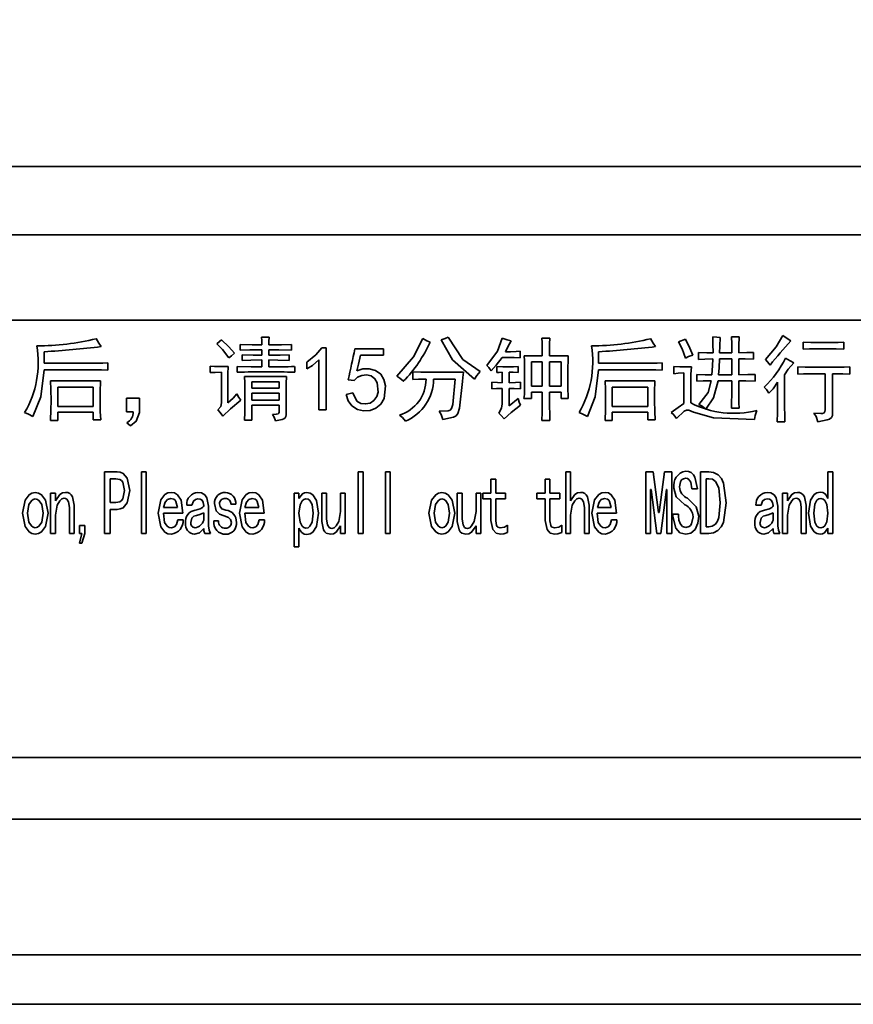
# Model space of a CAD drawing. Header units: millimetres. Extents: x 16386 to 23226, y -7201 to -2390.
# Tile 20 of 94: x 19638 to 19672, y -4137 to -4097. Entities that reach past the tile are written whole.
import ezdxf

# ---------------------------------------------------------------- set-up
doc = ezdxf.new("R2010")
doc.units = ezdxf.units.MM
doc.header["$PDMODE"] = 3
doc.header["$PDSIZE"] = 8
doc.layers.get('Defpoints').update_dxf_attribs({"linetype": 'CONTINUOUS'})
doc.layers.add('7标注层', color=4, linetype='CONTINUOUS')
doc.layers.add('轮廓实线层', color=7, linetype='CONTINUOUS', lineweight=35)
doc.styles.add('TH_GBDIM', font='romans.shx', dxfattribs={"width": 0.8, "bigfont": 'gbcbig.shx'})
doc.dimstyles.new('TH_GBDIM', dxfattribs={"dimtxt": 35, "dimasz": 15, "dimexe": 2, "dimexo": 0, "dimgap": 3, "dimtad": 1, "dimdec": 1, "dimzin": 0, "dimdsep": 46, "dimtxsty": 'TH_GBDIM', "dimcen": 2.5, "dimclrd": 130, "dimclre": 130, "dimclrt": 3, "dimadec": 1, "dimazin": 0, "dimtfac": 0.714286, "dimtdec": 1, "dimtmove": 0, "dimatfit": 3, "dimfxl": 1, "dimtzin": 0, "dimlwd": -1, "dimlwe": -1, "dimarcsym": 0})

# ---------------------------------------------------------------- blocks, each defined once
blk = doc.blocks.new('*D393')
at = {"layer": '7标注层', "color": 130, "ltscale": 5, "transparency": 16777216}
for p, q in [((19417.604, -4106.967), (19417.604, -3864.118)), ((19841.604, -4106.967), (19841.604, -3864.118)), ((19432.604, -3866.118), (19826.604, -3866.118))]:
    blk.add_line(p, q, dxfattribs=at)
for points in [[(19432.604, -3863.618), (19432.604, -3868.618), (19417.604, -3866.118)], [(19826.604, -3863.618), (19826.604, -3868.618), (19841.604, -3866.118)]]:
    blk.add_solid(points, dxfattribs=at)
at = {"layer": 'Defpoints', "color": 0, "ltscale": 5, "transparency": 16777216}
for p in [(19841.604, -3866.118), (19417.604, -4106.967), (19841.604, -4106.967)]:
    blk.add_point(p, dxfattribs=at)
at = {"layer": '7标注层', "color": 3, "ltscale": 5, "transparency": 16777216, "insert": (19629.604, -3845.618), "char_height": 35, "attachment_point": 5, "style": 'TH_GBDIM'}
blk.add_mtext('424.0±1', dxfattribs=at)
blk = doc.blocks.new('*D394')
at = {"layer": '7标注层', "color": 130, "ltscale": 5, "transparency": 16777216}
for p, q in [((19314.514, -4124.085), (19314.514, -3783.767)), ((19944.514, -4118.352), (19944.514, -3783.767)), ((19929.514, -3785.767), (19329.514, -3785.767))]:
    blk.add_line(p, q, dxfattribs=at)
for points in [[(19329.514, -3783.267), (19329.514, -3788.267), (19314.514, -3785.767)], [(19929.514, -3783.267), (19929.514, -3788.267), (19944.514, -3785.767)]]:
    blk.add_solid(points, dxfattribs=at)
at = {"layer": 'Defpoints', "color": 0, "ltscale": 5, "transparency": 16777216}
for p in [(19314.514, -3785.767), (19944.514, -4118.352), (19314.514, -4124.085)]:
    blk.add_point(p, dxfattribs=at)
at = {"layer": '7标注层', "color": 3, "ltscale": 5, "transparency": 16777216, "insert": (19629.514, -3754.184), "char_height": 35, "attachment_point": 5, "style": 'TH_GBDIM'}
blk.add_mtext('630.0{\\H0.7x;\\S+2^ -0.5;}', dxfattribs=at)

msp = doc.modelspace()

# ---------------------------------------------------------------- linework, layer by layer
at = {"layer": '轮廓实线层'}
for p, q in [((19572.208, -4103.029), (19687.001, -4103.029)), ((19687.001, -4105.796), (19572.208, -4105.796)), ((19687.001, -4109.254), (19572.208, -4109.254)), ((19648.04, -4109.941), (19648.347, -4109.941)), ((19659.4, -4109.985), (19659.721, -4109.985)), ((19667.075, -4109.926), (19667.382, -4109.926)), ((19647.177, -4110.467), (19647.177, -4110.233)), ((19649.253, -4110.233), (19649.253, -4110.467)), ((19650.481, -4110.365), (19650.657, -4110.365)), ((19650.657, -4110.365), (19650.657, -4112.88)), ((19659.414, -4110.701), (19659.414, -4110.365)), ((19659.707, -4110.38), (19659.707, -4110.701)), ((19664.926, -4110.131), (19665.218, -4110.014)), ((19669.984, -4110.423), (19669.984, -4110.146)), ((19670.54, -4110.16), (19671.11, -4110.16)), ((19671.622, -4110.146), (19671.622, -4110.423)), ((19639.239, -4110.526), (19639.239, -4110.994)), ((19647.265, -4110.877), (19647.265, -4110.657)), ((19648.055, -4110.672), (19648.055, -4110.453)), ((19648.332, -4110.453), (19648.332, -4110.672)), ((19649.166, -4110.657), (19649.166, -4110.877)), ((19651.827, -4110.409), (19652.981, -4110.409)), ((19652.981, -4110.672), (19652.046, -4110.672)), ((19652.981, -4110.409), (19652.981, -4110.672)), ((19658.084, -4110.76), (19657.791, -4110.76)), ((19657.923, -4110.526), (19658.128, -4110.526)), ((19658.522, -4110.511), (19658.522, -4110.774)), ((19658.683, -4110.701), (19659.414, -4110.701)), ((19659.707, -4110.701), (19660.467, -4110.701)), ((19661.695, -4110.526), (19661.695, -4110.994)), ((19665.745, -4110.847), (19665.745, -4110.555)), ((19666.593, -4110.57), (19667.09, -4110.57)), ((19667.967, -4110.555), (19667.967, -4110.833)), ((19671.081, -4110.409), (19670.54, -4110.409)), ((19639.239, -4110.994), (19641.359, -4110.994)), ((19641.812, -4110.979), (19641.812, -4111.271)), ((19645.964, -4111.374), (19645.964, -4111.111)), ((19646.271, -4111.125), (19646.695, -4111.125)), ((19647.06, -4111.359), (19647.06, -4111.125)), ((19648.055, -4111.14), (19648.055, -4110.862)), ((19648.332, -4110.862), (19648.332, -4111.14)), ((19649.385, -4111.125), (19649.385, -4111.359)), ((19649.882, -4111.228), (19649.882, -4110.95)), ((19650.364, -4112.88), (19650.364, -4110.862)), ((19657.572, -4111.374), (19657.572, -4111.125)), ((19658.435, -4111.125), (19658.435, -4111.374)), ((19658.698, -4112.119), (19658.698, -4111.154)), ((19658.976, -4110.935), (19658.976, -4111.929)), ((19659.414, -4110.935), (19658.976, -4110.935)), ((19659.414, -4111.929), (19659.414, -4110.935)), ((19659.707, -4110.935), (19659.707, -4111.929)), ((19660.174, -4110.935), (19659.707, -4110.935)), ((19660.174, -4111.929), (19660.174, -4110.935)), ((19660.452, -4111.125), (19660.452, -4112.09)), ((19661.695, -4110.994), (19663.815, -4110.994)), ((19664.268, -4110.979), (19664.268, -4111.271)), ((19664.736, -4111.418), (19664.736, -4111.125)), ((19665.174, -4111.14), (19665.452, -4111.14)), ((19667.09, -4110.818), (19666.593, -4110.818)), ((19667.09, -4111.461), (19667.09, -4110.818)), ((19667.367, -4110.818), (19667.367, -4111.461)), ((19669.765, -4111.432), (19669.765, -4111.14)), ((19670.291, -4111.154), (19671.359, -4111.154)), ((19671.87, -4111.14), (19671.87, -4111.432)), ((19641.359, -4111.257), (19639.239, -4111.257)), ((19646.417, -4112.602), (19646.417, -4111.359)), ((19647.353, -4111.535), (19649.049, -4111.535)), ((19654.166, -4111.651), (19654.166, -4111.344)), ((19654.765, -4111.359), (19656.227, -4111.359)), ((19657.791, -4111.783), (19657.791, -4111.359)), ((19658.069, -4111.359), (19658.069, -4111.783)), ((19663.815, -4111.257), (19661.695, -4111.257)), ((19665.145, -4112.631), (19665.145, -4111.388)), ((19665.672, -4111.725), (19665.672, -4111.447)), ((19666.549, -4111.461), (19667.09, -4111.461)), ((19668.04, -4111.447), (19668.04, -4111.725)), ((19669.224, -4111.461), (19669.224, -4112.777)), ((19670.876, -4111.418), (19670.291, -4111.418)), ((19670.876, -4112.88), (19670.876, -4111.418)), ((19671.169, -4111.418), (19671.169, -4113.011)), ((19671.373, -4111.418), (19671.169, -4111.418)), ((19639.502, -4111.71), (19641.519, -4111.71)), ((19639.794, -4111.959), (19639.794, -4112.748)), ((19641.227, -4111.959), (19639.794, -4111.959)), ((19641.227, -4112.748), (19641.227, -4111.959)), ((19646.68, -4111.651), (19646.68, -4112.602)), ((19648.756, -4111.754), (19647.645, -4111.754)), ((19647.645, -4111.754), (19647.645, -4112.002)), ((19648.756, -4112.002), (19648.756, -4111.754)), ((19651.797, -4111.695), (19651.549, -4111.666)), ((19655.891, -4111.637), (19655.014, -4111.637)), ((19655.788, -4112.66), (19655.891, -4111.637)), ((19656.183, -4111.739), (19656.066, -4112.821)), ((19657.367, -4112.032), (19657.367, -4111.768)), ((19658.537, -4111.768), (19658.537, -4112.032)), ((19658.976, -4111.929), (19659.414, -4111.929)), ((19659.707, -4111.929), (19660.174, -4111.929)), ((19661.958, -4111.71), (19663.976, -4111.71)), ((19662.25, -4111.959), (19662.25, -4112.748)), ((19663.683, -4111.959), (19662.25, -4111.959)), ((19663.683, -4112.748), (19663.683, -4111.959)), ((19665.423, -4111.681), (19665.423, -4112.602)), ((19667.09, -4111.71), (19666.534, -4111.71)), ((19667.09, -4112.309), (19667.09, -4111.71)), ((19667.367, -4111.71), (19667.367, -4112.309)), ((19668.946, -4112.704), (19668.946, -4111.768)), ((19647.367, -4112.733), (19647.367, -4112.119)), ((19647.645, -4112.002), (19648.756, -4112.002)), ((19648.756, -4112.207), (19647.645, -4112.207)), ((19647.645, -4112.207), (19647.645, -4112.485)), ((19648.756, -4112.485), (19648.756, -4112.207)), ((19649.034, -4112.032), (19649.034, -4113.084)), ((19651.476, -4112.266), (19651.739, -4112.192)), ((19657.791, -4112.646), (19657.791, -4112.017)), ((19658.069, -4112.017), (19658.069, -4112.719)), ((19659.414, -4112.163), (19658.976, -4112.163)), ((19658.976, -4112.163), (19658.976, -4112.426)), ((19659.414, -4112.733), (19659.414, -4112.163)), ((19659.707, -4112.163), (19659.707, -4112.733)), ((19660.174, -4112.163), (19659.707, -4112.163)), ((19660.174, -4112.426), (19660.174, -4112.163)), ((19639.794, -4112.748), (19641.227, -4112.748)), ((19642.572, -4112.412), (19643.098, -4112.412)), ((19642.572, -4112.967), (19642.572, -4112.412)), ((19643.098, -4112.412), (19643.098, -4112.997)), ((19647.645, -4112.485), (19648.756, -4112.485)), ((19647.645, -4112.69), (19647.645, -4113.304)), ((19648.756, -4112.69), (19647.645, -4112.69)), ((19648.756, -4112.982), (19648.756, -4112.69)), ((19658.069, -4112.719), (19658.435, -4112.426)), ((19658.976, -4112.426), (19658.669, -4112.426)), ((19660.467, -4112.426), (19660.174, -4112.426)), ((19662.25, -4112.748), (19663.683, -4112.748)), ((19639.794, -4112.982), (19639.794, -4113.318)), ((19641.227, -4112.982), (19639.794, -4112.982)), ((19641.227, -4113.289), (19641.227, -4112.982)), ((19642.85, -4112.967), (19642.572, -4112.967)), ((19650.657, -4112.88), (19650.364, -4112.88)), ((19662.25, -4112.982), (19662.25, -4113.318)), ((19663.683, -4112.982), (19662.25, -4112.982)), ((19663.683, -4113.289), (19663.683, -4112.982)), ((19667.382, -4112.821), (19667.075, -4112.821)), ((19639.794, -4113.318), (19639.502, -4113.318)), ((19641.534, -4113.289), (19641.227, -4113.289)), ((19642.733, -4113.537), (19642.587, -4113.406)), ((19647.645, -4113.304), (19647.353, -4113.304)), ((19659.721, -4113.318), (19659.4, -4113.318)), ((19662.25, -4113.318), (19661.958, -4113.318)), ((19663.99, -4113.289), (19663.683, -4113.289)), ((19669.239, -4113.362), (19668.932, -4113.362)), ((19641.688, -4115.394), (19642.195, -4115.394)), ((19641.688, -4117.894), (19641.688, -4115.394)), ((19643.176, -4115.394), (19643.371, -4115.394)), ((19643.176, -4117.894), (19643.176, -4115.394)), ((19643.371, -4115.394), (19643.371, -4117.894)), ((19651.959, -4115.394), (19652.154, -4115.394)), ((19651.959, -4117.894), (19651.959, -4115.394)), ((19652.154, -4115.394), (19652.154, -4117.894)), ((19653.057, -4115.394), (19653.251, -4115.394)), ((19653.057, -4117.894), (19653.057, -4115.394)), ((19653.251, -4115.394), (19653.251, -4117.894)), ((19660.361, -4117.894), (19660.361, -4115.394)), ((19660.361, -4115.394), (19660.556, -4115.394)), ((19660.556, -4115.394), (19660.556, -4116.564)), ((19663.606, -4115.394), (19663.908, -4115.394)), ((19663.606, -4117.894), (19663.606, -4115.394)), ((19663.908, -4115.394), (19664.123, -4117.046)), ((19664.142, -4117.046), (19664.357, -4115.394)), ((19664.357, -4115.394), (19664.659, -4115.394)), ((19664.659, -4115.394), (19664.659, -4117.894)), ((19665.821, -4115.394), (19666.153, -4115.394)), ((19665.821, -4117.894), (19665.821, -4115.394)), ((19670.983, -4115.394), (19671.178, -4115.394)), ((19670.983, -4116.476), (19670.983, -4115.394)), ((19671.178, -4115.394), (19671.178, -4117.894)), ((19641.912, -4115.672), (19641.912, -4116.637)), ((19642.136, -4115.672), (19641.912, -4115.672)), ((19657.331, -4115.687), (19657.526, -4115.687)), ((19657.331, -4116.257), (19657.331, -4115.687)), ((19657.526, -4115.687), (19657.526, -4116.257)), ((19659.527, -4115.687), (19659.722, -4115.687)), ((19659.527, -4116.257), (19659.527, -4115.687)), ((19659.722, -4115.687), (19659.722, -4116.257)), ((19666.046, -4115.672), (19666.046, -4117.616)), ((19666.153, -4115.672), (19666.046, -4115.672)), ((19639.502, -4116.257), (19639.697, -4116.257)), ((19639.502, -4117.894), (19639.502, -4116.257)), ((19639.697, -4116.257), (19639.697, -4116.564)), ((19649.363, -4118.435), (19649.363, -4116.257)), ((19649.363, -4116.257), (19649.558, -4116.257)), ((19649.558, -4116.257), (19649.558, -4116.476)), ((19650.481, -4116.257), (19650.676, -4116.257)), ((19650.481, -4117.412), (19650.481, -4116.257)), ((19650.676, -4116.257), (19650.676, -4117.309)), ((19651.241, -4116.257), (19651.436, -4116.257)), ((19651.241, -4117.002), (19651.241, -4116.257)), ((19651.436, -4116.257), (19651.436, -4117.894)), ((19655.97, -4116.257), (19656.165, -4116.257)), ((19655.97, -4117.412), (19655.97, -4116.257)), ((19656.165, -4116.257), (19656.165, -4117.309)), ((19656.73, -4116.257), (19656.925, -4116.257)), ((19656.73, -4117.002), (19656.73, -4116.257)), ((19656.925, -4116.257), (19656.925, -4117.894)), ((19657, -4116.257), (19657.331, -4116.257)), ((19657, -4116.491), (19657, -4116.257)), ((19657.526, -4116.257), (19657.926, -4116.257)), ((19657.926, -4116.257), (19657.926, -4116.491)), ((19659.195, -4116.257), (19659.527, -4116.257)), ((19659.195, -4116.491), (19659.195, -4116.257)), ((19659.722, -4116.257), (19660.121, -4116.257)), ((19660.121, -4116.257), (19660.121, -4116.491)), ((19663.821, -4116.111), (19663.801, -4116.111)), ((19663.801, -4116.111), (19663.801, -4117.894)), ((19664.055, -4117.894), (19663.821, -4116.111)), ((19664.444, -4116.111), (19664.21, -4117.894)), ((19664.464, -4116.111), (19664.444, -4116.111)), ((19664.464, -4117.894), (19664.464, -4116.111)), ((19665.698, -4116.081), (19665.474, -4116.081)), ((19669.144, -4116.257), (19669.339, -4116.257)), ((19669.144, -4117.894), (19669.144, -4116.257)), ((19669.339, -4116.257), (19669.339, -4116.564)), ((19640.457, -4116.739), (19640.457, -4117.894)), ((19641.912, -4116.637), (19642.136, -4116.637)), ((19645.225, -4116.739), (19645.011, -4116.739)), ((19646.996, -4116.71), (19646.801, -4116.71)), ((19657.331, -4116.491), (19657, -4116.491)), ((19657.331, -4117.368), (19657.331, -4116.491)), ((19657.526, -4116.491), (19657.526, -4117.382)), ((19657.926, -4116.491), (19657.526, -4116.491)), ((19659.527, -4116.491), (19659.195, -4116.491)), ((19659.527, -4117.368), (19659.527, -4116.491)), ((19659.722, -4116.491), (19659.722, -4117.382)), ((19660.121, -4116.491), (19659.722, -4116.491)), ((19661.317, -4116.739), (19661.317, -4117.894)), ((19668.28, -4116.739), (19668.066, -4116.739)), ((19670.099, -4116.739), (19670.099, -4117.894)), ((19639.697, -4117.149), (19639.697, -4117.894)), ((19640.262, -4117.894), (19640.262, -4116.842)), ((19641.912, -4116.915), (19641.912, -4117.894)), ((19642.195, -4116.915), (19641.912, -4116.915)), ((19644.858, -4117.075), (19644.069, -4117.075)), ((19644.079, -4116.842), (19644.634, -4116.842)), ((19645.703, -4117.353), (19645.703, -4117.061)), ((19645.898, -4116.783), (19645.898, -4117.587)), ((19648.152, -4117.075), (19647.363, -4117.075)), ((19647.372, -4116.842), (19647.928, -4116.842)), ((19660.556, -4117.149), (19660.556, -4117.894)), ((19661.122, -4117.894), (19661.122, -4116.842)), ((19662.424, -4117.075), (19661.635, -4117.075)), ((19661.644, -4116.842), (19662.2, -4116.842)), ((19664.123, -4117.046), (19664.142, -4117.046)), ((19664.704, -4117.207), (19664.704, -4117.105)), ((19664.704, -4117.105), (19664.928, -4117.105)), ((19664.928, -4117.105), (19664.928, -4117.192)), ((19668.758, -4117.353), (19668.758, -4117.061)), ((19668.953, -4116.783), (19668.953, -4117.587)), ((19669.339, -4117.149), (19669.339, -4117.894)), ((19669.904, -4117.894), (19669.904, -4116.842)), ((19640.668, -4117.573), (19640.892, -4117.573)), ((19640.668, -4117.894), (19640.668, -4117.573)), ((19640.892, -4117.573), (19640.892, -4117.894)), ((19644.654, -4117.339), (19644.868, -4117.339)), ((19646.109, -4117.382), (19646.304, -4117.382)), ((19647.947, -4117.339), (19648.162, -4117.339)), ((19658.003, -4117.558), (19658.003, -4117.85)), ((19660.199, -4117.558), (19660.199, -4117.85)), ((19662.219, -4117.339), (19662.434, -4117.339)), ((19639.697, -4117.894), (19639.502, -4117.894)), ((19640.457, -4117.894), (19640.262, -4117.894)), ((19640.668, -4118.289), (19640.766, -4117.894)), ((19640.766, -4117.894), (19640.668, -4117.894)), ((19640.892, -4117.894), (19640.766, -4118.289)), ((19641.912, -4117.894), (19641.688, -4117.894)), ((19643.371, -4117.894), (19643.176, -4117.894)), ((19645.976, -4117.894), (19645.742, -4117.894)), ((19649.558, -4117.675), (19649.558, -4118.435)), ((19651.241, -4117.894), (19651.241, -4117.587)), ((19651.436, -4117.894), (19651.241, -4117.894)), ((19652.154, -4117.894), (19651.959, -4117.894)), ((19653.251, -4117.894), (19653.057, -4117.894)), ((19656.73, -4117.894), (19656.73, -4117.587)), ((19656.925, -4117.894), (19656.73, -4117.894)), ((19660.556, -4117.894), (19660.361, -4117.894)), ((19661.317, -4117.894), (19661.122, -4117.894)), ((19663.801, -4117.894), (19663.606, -4117.894)), ((19664.21, -4117.894), (19664.055, -4117.894)), ((19664.659, -4117.894), (19664.464, -4117.894)), ((19666.153, -4117.894), (19665.821, -4117.894)), ((19666.046, -4117.616), (19666.153, -4117.616)), ((19669.031, -4117.894), (19668.797, -4117.894)), ((19669.339, -4117.894), (19669.144, -4117.894)), ((19670.099, -4117.894), (19669.904, -4117.894)), ((19670.983, -4117.894), (19670.983, -4117.675)), ((19671.178, -4117.894), (19670.983, -4117.894)), ((19640.766, -4118.289), (19640.668, -4118.289)), ((19649.558, -4118.435), (19649.363, -4118.435)), ((19629.604, -4126.967), (19907.604, -4126.967)), ((19629.604, -4129.467), (19908.604, -4129.467)), ((19906.273, -4134.967), (19629.604, -4134.967)), ((19691.19, -4136.967), (19629.604, -4136.967))]:
    msp.add_line(p, q, dxfattribs=at)
at = {"layer": '轮廓实线层', "flags": 128}
for points in [[(19641.344, -4109.999), (19641.449, -4110.186), (19641.549, -4110.321)], [(19648.055, -4110.248), (19648.05, -4110.076), (19648.04, -4109.941)], [(19648.347, -4109.941), (19648.335, -4110.113), (19648.332, -4110.248)], [(19653.522, -4111.52), (19654.201, -4110.729), (19654.575, -4109.999)], [(19654.575, -4109.999), (19654.733, -4110.093), (19654.867, -4110.146)], [(19655.321, -4110.043), (19655.479, -4109.993), (19655.598, -4109.941)], [(19655.598, -4109.941), (19656.198, -4110.843), (19656.9, -4111.33)], [(19657.163, -4111.081), (19657.597, -4110.512), (19657.791, -4109.985)], [(19657.791, -4109.985), (19657.995, -4110.048), (19658.157, -4110.087)], [(19659.414, -4110.365), (19659.409, -4110.152), (19659.4, -4109.985)], [(19659.721, -4109.985), (19659.709, -4110.206), (19659.707, -4110.38)], [(19663.8, -4109.999), (19663.905, -4110.186), (19664.005, -4110.321)], [(19666.315, -4109.926), (19666.487, -4109.943), (19666.622, -4109.956)], [(19666.329, -4110.57), (19666.325, -4110.209), (19666.315, -4109.926)], [(19666.622, -4109.956), (19666.603, -4110.299), (19666.593, -4110.57)], [(19667.09, -4110.57), (19667.085, -4110.209), (19667.075, -4109.926)], [(19667.382, -4109.926), (19667.369, -4110.286), (19667.367, -4110.57)], [(19668.449, -4110.847), (19668.884, -4110.328), (19669.151, -4109.868)], [(19669.151, -4109.868), (19669.334, -4109.987), (19669.473, -4110.087)], [(19646.227, -4110.204), (19646.337, -4110.118), (19646.417, -4110.043)], [(19646.724, -4110.774), (19646.463, -4110.44), (19646.227, -4110.204)], [(19646.417, -4110.043), (19646.725, -4110.333), (19646.943, -4110.584)], [(19647.177, -4110.233), (19647.669, -4110.246), (19648.055, -4110.248)], [(19648.332, -4110.248), (19648.848, -4110.245), (19649.253, -4110.233)], [(19649.882, -4110.95), (19650.245, -4110.649), (19650.481, -4110.365)], [(19656.666, -4111.637), (19655.783, -4110.85), (19655.321, -4110.043)], [(19658.157, -4110.087), (19658.024, -4110.332), (19657.923, -4110.526)], [(19665.218, -4110.789), (19665.083, -4110.408), (19664.926, -4110.131)], [(19665.218, -4110.014), (19665.393, -4110.378), (19665.511, -4110.672)], [(19669.984, -4110.146), (19670.295, -4110.158), (19670.54, -4110.16)], [(19671.11, -4110.16), (19671.397, -4110.155), (19671.622, -4110.146)], [(19646.943, -4110.584), (19646.821, -4110.692), (19646.724, -4110.774)], [(19648.055, -4110.453), (19647.563, -4110.456), (19647.177, -4110.467)], [(19647.265, -4110.657), (19647.707, -4110.67), (19648.055, -4110.672)], [(19649.253, -4110.467), (19648.738, -4110.454), (19648.332, -4110.453)], [(19648.332, -4110.672), (19648.799, -4110.669), (19649.166, -4110.657)], [(19652.046, -4110.672), (19651.973, -4111.026), (19651.9, -4111.301)], [(19657.791, -4110.76), (19657.549, -4111.073), (19657.338, -4111.301)], [(19658.522, -4110.774), (19658.277, -4110.763), (19658.084, -4110.76)], [(19658.128, -4110.526), (19658.349, -4110.521), (19658.522, -4110.511)], [(19658.698, -4111.154), (19658.692, -4110.901), (19658.683, -4110.701)], [(19660.467, -4110.701), (19660.457, -4110.939), (19660.452, -4111.125)], [(19665.511, -4110.672), (19665.341, -4110.723), (19665.218, -4110.789)], [(19665.745, -4110.555), (19666.072, -4110.567), (19666.329, -4110.57)], [(19667.367, -4110.57), (19667.703, -4110.565), (19667.967, -4110.555)], [(19669.268, -4110.789), (19669.455, -4110.897), (19669.604, -4110.979)], [(19670.54, -4110.409), (19670.229, -4110.413), (19669.984, -4110.423)], [(19671.622, -4110.423), (19671.319, -4110.412), (19671.081, -4110.409)], [(19641.359, -4110.994), (19641.613, -4110.989), (19641.812, -4110.979)], [(19645.964, -4111.111), (19646.136, -4111.121), (19646.271, -4111.125)], [(19646.695, -4111.125), (19646.683, -4111.42), (19646.68, -4111.651)], [(19647.06, -4111.125), (19647.617, -4111.138), (19648.055, -4111.14)], [(19648.055, -4110.862), (19647.612, -4110.865), (19647.265, -4110.877)], [(19649.166, -4110.877), (19648.699, -4110.864), (19648.332, -4110.862)], [(19650.364, -4110.862), (19650.105, -4111.081), (19649.882, -4111.228)], [(19657.338, -4111.301), (19657.25, -4111.169), (19657.163, -4111.081)], [(19657.572, -4111.125), (19657.809, -4111.137), (19657.996, -4111.14)], [(19657.996, -4111.14), (19658.242, -4111.135), (19658.435, -4111.125)], [(19663.815, -4110.994), (19664.069, -4110.989), (19664.268, -4110.979)], [(19664.736, -4111.125), (19664.981, -4111.136), (19665.174, -4111.14)], [(19665.452, -4111.14), (19665.43, -4111.442), (19665.423, -4111.681)], [(19666.315, -4110.818), (19665.995, -4110.827), (19665.745, -4110.847)], [(19666.286, -4111.461), (19666.309, -4111.102), (19666.315, -4110.818)], [(19666.593, -4110.818), (19666.571, -4111.179), (19666.549, -4111.461)], [(19667.967, -4110.833), (19667.631, -4110.821), (19667.367, -4110.818)], [(19668.639, -4111.067), (19668.537, -4110.941), (19668.449, -4110.847)], [(19669.604, -4110.979), (19669.371, -4111.231), (19669.224, -4111.461)], [(19669.765, -4111.14), (19670.06, -4111.151), (19670.291, -4111.154)], [(19671.359, -4111.154), (19671.645, -4111.15), (19671.87, -4111.14)], [(19639.239, -4111.257), (19639.101, -4112.352), (19638.786, -4113.157)], [(19641.812, -4111.271), (19641.558, -4111.26), (19641.359, -4111.257)], [(19646.417, -4111.359), (19646.163, -4111.364), (19645.964, -4111.374)], [(19647.367, -4112.119), (19647.362, -4111.792), (19647.353, -4111.535)], [(19649.049, -4111.535), (19649.037, -4111.813), (19649.034, -4112.032)], [(19651.9, -4111.301), (19652.147, -4111.219), (19652.407, -4111.215), (19652.657, -4111.286), (19652.872, -4111.432), (19653.002, -4111.657), (19653.07, -4111.909), (19653.009, -4112.423), (19652.881, -4112.649), (19652.678, -4112.812), (19652.436, -4112.906), (19652.176, -4112.924), (19651.923, -4112.865), (19651.703, -4112.727), (19651.554, -4112.514), (19651.476, -4112.266)], [(19651.739, -4112.192), (19651.905, -4112.53), (19652.067, -4112.626), (19652.256, -4112.645), (19652.441, -4112.606), (19652.597, -4112.498), (19652.706, -4112.343), (19652.76, -4112.161), (19652.731, -4111.785), (19652.632, -4111.623), (19652.48, -4111.511), (19652.295, -4111.469), (19652.106, -4111.488), (19651.932, -4111.562), (19651.797, -4111.695)], [(19653.786, -4111.725), (19653.645, -4111.601), (19653.522, -4111.52)], [(19654.166, -4111.344), (19654.501, -4111.357), (19654.765, -4111.359)], [(19656.227, -4111.359), (19656.201, -4111.572), (19656.183, -4111.739)], [(19656.9, -4111.33), (19656.757, -4111.493), (19656.666, -4111.637)], [(19657.791, -4111.359), (19657.668, -4111.365), (19657.572, -4111.374)], [(19658.435, -4111.374), (19658.23, -4111.363), (19658.069, -4111.359)], [(19661.695, -4111.257), (19661.557, -4112.352), (19661.242, -4113.157)], [(19664.268, -4111.271), (19664.014, -4111.26), (19663.815, -4111.257)], [(19665.145, -4111.388), (19664.916, -4111.399), (19664.736, -4111.418)], [(19665.672, -4111.447), (19666.015, -4111.459), (19666.286, -4111.461)], [(19667.367, -4111.461), (19667.744, -4111.457), (19668.04, -4111.447)], [(19670.291, -4111.418), (19669.997, -4111.422), (19669.765, -4111.432)], [(19671.87, -4111.432), (19671.592, -4111.42), (19671.373, -4111.418)], [(19639.517, -4112.514), (19639.513, -4112.064), (19639.502, -4111.71)], [(19641.519, -4111.71), (19641.507, -4112.16), (19641.505, -4112.514)], [(19654.707, -4111.637), (19654.404, -4111.641), (19654.166, -4111.651)], [(19657.367, -4111.768), (19657.605, -4111.78), (19657.791, -4111.783)], [(19658.069, -4111.783), (19658.331, -4111.778), (19658.537, -4111.768)], [(19661.973, -4112.514), (19661.97, -4112.064), (19661.958, -4111.71)], [(19663.976, -4111.71), (19663.963, -4112.16), (19663.961, -4112.514)], [(19666.256, -4111.71), (19665.929, -4111.714), (19665.672, -4111.725)], [(19665.759, -4112.66), (19666.134, -4112.178), (19666.256, -4111.71)], [(19666.534, -4111.71), (19666.348, -4112.391), (19666.037, -4112.85)], [(19668.04, -4111.725), (19667.663, -4111.713), (19667.367, -4111.71)], [(19668.595, -4112.207), (19668.492, -4112.065), (19668.405, -4111.959)], [(19668.946, -4111.768), (19668.763, -4112.025), (19668.595, -4112.207)], [(19646.68, -4112.602), (19646.892, -4112.404), (19647.046, -4112.236)], [(19647.046, -4112.236), (19647.123, -4112.384), (19647.207, -4112.485)], [(19657.791, -4112.017), (19657.554, -4112.022), (19657.367, -4112.032)], [(19658.537, -4112.032), (19658.275, -4112.02), (19658.069, -4112.017)], [(19658.669, -4112.426), (19658.691, -4112.255), (19658.698, -4112.119)], [(19660.452, -4112.09), (19660.457, -4112.279), (19660.467, -4112.426)], [(19667.075, -4112.821), (19667.08, -4112.534), (19667.09, -4112.309)], [(19667.367, -4112.309), (19667.372, -4112.596), (19667.382, -4112.821)], [(19639.502, -4113.318), (19639.515, -4112.868), (19639.517, -4112.514)], [(19641.505, -4112.514), (19641.511, -4112.948), (19641.534, -4113.289)], [(19646.271, -4112.88), (19646.389, -4112.742), (19646.417, -4112.602)], [(19647.207, -4112.485), (19646.784, -4112.839), (19646.476, -4113.143)], [(19647.353, -4113.304), (19647.364, -4112.984), (19647.367, -4112.733)], [(19655.233, -4112.938), (19655.595, -4112.929), (19655.68, -4112.901), (19655.739, -4112.834), (19655.788, -4112.66)], [(19657.66, -4113.011), (19657.756, -4112.815), (19657.791, -4112.646)], [(19658.537, -4112.69), (19658.152, -4112.991), (19657.865, -4113.245)], [(19658.435, -4112.426), (19658.483, -4112.577), (19658.537, -4112.69)], [(19659.4, -4113.318), (19659.41, -4112.991), (19659.414, -4112.733)], [(19659.707, -4112.733), (19659.713, -4113.061), (19659.721, -4113.318)], [(19661.958, -4113.318), (19661.971, -4112.868), (19661.973, -4112.514)], [(19663.961, -4112.514), (19663.967, -4112.948), (19663.99, -4113.289)], [(19664.634, -4112.997), (19664.917, -4112.788), (19665.145, -4112.631)], [(19666.037, -4112.85), (19665.885, -4112.738), (19665.759, -4112.66)], [(19668.932, -4113.362), (19668.942, -4112.994), (19668.946, -4112.704)], [(19669.224, -4112.777), (19669.23, -4113.105), (19669.239, -4113.362)], [(19638.786, -4113.157), (19638.603, -4113.056), (19638.449, -4112.997)], [(19643.098, -4112.997), (19642.961, -4113.347), (19642.733, -4113.537)], [(19646.476, -4113.143), (19646.368, -4112.99), (19646.271, -4112.88)], [(19648.493, -4113.07), (19648.642, -4113.059), (19648.714, -4113.039), (19648.744, -4113.016), (19648.756, -4112.982)], [(19648.61, -4113.333), (19648.556, -4113.18), (19648.493, -4113.07)], [(19649.034, -4113.084), (19649.026, -4113.152), (19648.996, -4113.212), (19648.941, -4113.252), (19648.876, -4113.273), (19648.61, -4113.333)], [(19653.873, -4113.347), (19653.748, -4113.193), (19653.625, -4113.099)], [(19655.379, -4113.274), (19655.317, -4113.078), (19655.233, -4112.938)], [(19656.066, -4112.821), (19655.996, -4113.036), (19655.92, -4113.12), (19655.822, -4113.177), (19655.379, -4113.274)], [(19657.865, -4113.245), (19657.754, -4113.111), (19657.66, -4113.011)], [(19661.242, -4113.157), (19661.059, -4113.056), (19660.905, -4112.997)], [(19664.853, -4113.23), (19664.739, -4113.091), (19664.634, -4112.997)], [(19668.011, -4113.274), (19666.343, -4113.211), (19665.543, -4112.978), (19665.352, -4112.895), (19665.249, -4112.897), (19665.155, -4112.943), (19664.853, -4113.23)], [(19668.098, -4112.909), (19668.035, -4113.11), (19668.011, -4113.274)], [(19670.408, -4113.011), (19670.689, -4113.034), (19670.76, -4113.033), (19670.824, -4113.007), (19670.862, -4112.948), (19670.876, -4112.88)], [(19670.569, -4113.362), (19670.5, -4113.156), (19670.408, -4113.011)], [(19671.169, -4113.011), (19671.164, -4113.109), (19671.125, -4113.198), (19671.048, -4113.258), (19670.956, -4113.292), (19670.569, -4113.362)], [(19642.195, -4115.394), (19642.323, -4115.41), (19642.44, -4115.462), (19642.608, -4115.654), (19642.711, -4116.154)], [(19665.221, -4115.365), (19665.34, -4115.379), (19665.449, -4115.428), (19665.536, -4115.511), (19665.597, -4115.614), (19665.698, -4116.081)], [(19666.153, -4115.394), (19666.354, -4115.421), (19666.534, -4115.512), (19666.67, -4115.663), (19666.756, -4115.847), (19666.855, -4116.651)], [(19642.487, -4116.154), (19642.429, -4115.818), (19642.376, -4115.75), (19642.305, -4115.703), (19642.136, -4115.672)], [(19665.221, -4115.657), (19665.132, -4115.674), (19665.058, -4115.725), (19665.008, -4115.8), (19664.967, -4116.008)], [(19665.474, -4116.081), (19665.427, -4115.813), (19665.348, -4115.702), (19665.288, -4115.668), (19665.221, -4115.657)], [(19666.621, -4116.651), (19666.563, -4116.049), (19666.426, -4115.782), (19666.301, -4115.698), (19666.153, -4115.672)], [(19638.356, -4117.075), (19638.465, -4116.542), (19638.631, -4116.324), (19638.747, -4116.253), (19638.882, -4116.228)], [(19638.882, -4116.228), (19639.016, -4116.253), (19639.133, -4116.324), (19639.299, -4116.541), (19639.408, -4117.075)], [(19639.697, -4116.564), (19639.877, -4116.307), (19639.984, -4116.246), (19640.106, -4116.228)], [(19640.106, -4116.228), (19640.193, -4116.238), (19640.273, -4116.271), (19640.338, -4116.329), (19640.385, -4116.402), (19640.457, -4116.739)], [(19642.136, -4116.637), (19642.305, -4116.605), (19642.376, -4116.558), (19642.429, -4116.491), (19642.487, -4116.154)], [(19642.711, -4116.154), (19642.608, -4116.655), (19642.44, -4116.847), (19642.323, -4116.899), (19642.195, -4116.915)], [(19643.855, -4117.075), (19643.96, -4116.533), (19644.132, -4116.316), (19644.253, -4116.249), (19644.391, -4116.228)], [(19644.391, -4116.228), (19644.523, -4116.251), (19644.637, -4116.321), (19644.786, -4116.543), (19644.858, -4117.075)], [(19645.469, -4116.228), (19645.616, -4116.248), (19645.744, -4116.322), (19645.832, -4116.441), (19645.898, -4116.783)], [(19647.148, -4117.075), (19647.254, -4116.533), (19647.425, -4116.316), (19647.547, -4116.249), (19647.684, -4116.228)], [(19647.684, -4116.228), (19647.817, -4116.251), (19647.931, -4116.321), (19648.079, -4116.543), (19648.152, -4117.075)], [(19649.558, -4116.476), (19649.7, -4116.282), (19649.786, -4116.241), (19649.88, -4116.228)], [(19649.88, -4116.228), (19650.01, -4116.254), (19650.121, -4116.328), (19650.267, -4116.55), (19650.348, -4117.075)], [(19654.823, -4117.075), (19654.933, -4116.542), (19655.098, -4116.324), (19655.215, -4116.253), (19655.35, -4116.228)], [(19655.35, -4116.228), (19655.484, -4116.253), (19655.601, -4116.324), (19655.767, -4116.541), (19655.876, -4117.075)], [(19660.556, -4116.564), (19660.736, -4116.307), (19660.843, -4116.246), (19660.966, -4116.228)], [(19660.966, -4116.228), (19661.052, -4116.238), (19661.132, -4116.271), (19661.197, -4116.329), (19661.245, -4116.402), (19661.317, -4116.739)], [(19661.42, -4117.075), (19661.526, -4116.533), (19661.697, -4116.316), (19661.819, -4116.249), (19661.956, -4116.228)], [(19661.956, -4116.228), (19662.089, -4116.251), (19662.203, -4116.321), (19662.351, -4116.543), (19662.424, -4117.075)], [(19665.182, -4116.725), (19664.832, -4116.411), (19664.743, -4116.052)], [(19668.524, -4116.228), (19668.671, -4116.248), (19668.799, -4116.322), (19668.887, -4116.441), (19668.953, -4116.783)], [(19669.339, -4116.564), (19669.519, -4116.307), (19669.626, -4116.246), (19669.749, -4116.228)], [(19669.749, -4116.228), (19669.835, -4116.238), (19669.915, -4116.271), (19669.98, -4116.329), (19670.027, -4116.402), (19670.099, -4116.739)], [(19670.193, -4117.075), (19670.274, -4116.544), (19670.42, -4116.318), (19670.53, -4116.241), (19670.661, -4116.213)], [(19638.882, -4116.491), (19638.795, -4116.512), (19638.723, -4116.567), (19638.625, -4116.719), (19638.57, -4117.075)], [(19639.194, -4117.075), (19639.139, -4116.719), (19639.041, -4116.567), (19638.969, -4116.512), (19638.882, -4116.491)], [(19640.048, -4116.461), (19639.95, -4116.492), (19639.874, -4116.563), (19639.769, -4116.741), (19639.697, -4117.149)], [(19640.262, -4116.842), (19640.224, -4116.605), (19640.158, -4116.504), (19640.107, -4116.472), (19640.048, -4116.461)], [(19644.371, -4116.476), (19644.238, -4116.52), (19644.146, -4116.628), (19644.079, -4116.842)], [(19644.634, -4116.842), (19644.575, -4116.599), (19644.539, -4116.548), (19644.491, -4116.508), (19644.371, -4116.476)], [(19645.469, -4116.491), (19645.363, -4116.509), (19645.282, -4116.579), (19645.225, -4116.739)], [(19645.362, -4116.944), (19645.561, -4116.887), (19645.654, -4116.841), (19645.689, -4116.803), (19645.703, -4116.754)], [(19645.703, -4116.754), (19645.685, -4116.643), (19645.634, -4116.543), (19645.557, -4116.501), (19645.469, -4116.491)], [(19646.528, -4117.178), (19646.342, -4117.115), (19646.203, -4116.98), (19646.138, -4116.681)], [(19646.343, -4116.695), (19646.361, -4116.805), (19646.431, -4116.889), (19646.596, -4116.944)], [(19647.665, -4116.476), (19647.531, -4116.52), (19647.439, -4116.628), (19647.372, -4116.842)], [(19647.928, -4116.842), (19647.868, -4116.599), (19647.833, -4116.548), (19647.784, -4116.508), (19647.665, -4116.476)], [(19649.841, -4116.491), (19649.756, -4116.513), (19649.69, -4116.571), (19649.606, -4116.726), (19649.558, -4117.075)], [(19650.133, -4117.075), (19650.089, -4116.717), (19650.003, -4116.559), (19649.929, -4116.507), (19649.841, -4116.491)], [(19655.35, -4116.491), (19655.262, -4116.512), (19655.191, -4116.567), (19655.093, -4116.719), (19655.038, -4117.075)], [(19655.662, -4117.075), (19655.607, -4116.719), (19655.509, -4116.567), (19655.437, -4116.512), (19655.35, -4116.491)], [(19660.907, -4116.461), (19660.809, -4116.492), (19660.733, -4116.563), (19660.628, -4116.741), (19660.556, -4117.149)], [(19661.122, -4116.842), (19661.083, -4116.605), (19661.017, -4116.504), (19660.966, -4116.472), (19660.907, -4116.461)], [(19661.937, -4116.476), (19661.803, -4116.52), (19661.711, -4116.628), (19661.644, -4116.842)], [(19662.2, -4116.842), (19662.141, -4116.599), (19662.105, -4116.548), (19662.057, -4116.508), (19661.937, -4116.476)], [(19665.299, -4116.461), (19665.652, -4116.813), (19665.747, -4117.192)], [(19666.153, -4117.616), (19666.3, -4117.591), (19666.425, -4117.51), (19666.512, -4117.389), (19666.564, -4117.248), (19666.621, -4116.651)], [(19666.855, -4116.651), (19666.748, -4117.441), (19666.658, -4117.619), (19666.524, -4117.767), (19666.35, -4117.863), (19666.153, -4117.894)], [(19668.524, -4116.491), (19668.418, -4116.509), (19668.337, -4116.579), (19668.28, -4116.739)], [(19668.417, -4116.944), (19668.616, -4116.887), (19668.709, -4116.841), (19668.744, -4116.803), (19668.758, -4116.754)], [(19668.758, -4116.754), (19668.74, -4116.643), (19668.689, -4116.543), (19668.612, -4116.501), (19668.524, -4116.491)], [(19669.69, -4116.461), (19669.592, -4116.492), (19669.516, -4116.563), (19669.411, -4116.741), (19669.339, -4117.149)], [(19669.904, -4116.842), (19669.866, -4116.605), (19669.8, -4116.504), (19669.749, -4116.472), (19669.69, -4116.461)], [(19670.7, -4116.476), (19670.61, -4116.494), (19670.537, -4116.548), (19670.453, -4116.711), (19670.408, -4117.075)], [(19670.983, -4117.075), (19670.935, -4116.72), (19670.852, -4116.561), (19670.786, -4116.5), (19670.7, -4116.476)], [(19638.882, -4117.923), (19638.747, -4117.898), (19638.631, -4117.827), (19638.465, -4117.609), (19638.356, -4117.075)], [(19638.57, -4117.075), (19638.625, -4117.432), (19638.723, -4117.584), (19638.795, -4117.639), (19638.882, -4117.66)], [(19638.882, -4117.66), (19638.969, -4117.639), (19639.041, -4117.584), (19639.139, -4117.432), (19639.194, -4117.075)], [(19639.408, -4117.075), (19639.299, -4117.609), (19639.133, -4117.827), (19639.016, -4117.898), (19638.882, -4117.923)], [(19644.391, -4117.923), (19644.253, -4117.902), (19644.131, -4117.836), (19643.96, -4117.618), (19643.855, -4117.075)], [(19644.069, -4117.075), (19644.118, -4117.443), (19644.221, -4117.595), (19644.3, -4117.644), (19644.391, -4117.66)], [(19645.411, -4117.163), (19645.303, -4117.197), (19645.218, -4117.27), (19645.177, -4117.441)], [(19645.703, -4117.061), (19645.543, -4117.129), (19645.411, -4117.163)], [(19646.82, -4117.441), (19646.79, -4117.325), (19646.707, -4117.239), (19646.528, -4117.178)], [(19647.684, -4117.923), (19647.547, -4117.902), (19647.425, -4117.836), (19647.254, -4117.618), (19647.148, -4117.075)], [(19647.363, -4117.075), (19647.411, -4117.443), (19647.514, -4117.595), (19647.593, -4117.644), (19647.684, -4117.66)], [(19649.558, -4117.075), (19649.606, -4117.431), (19649.689, -4117.59), (19649.755, -4117.65), (19649.841, -4117.675)], [(19649.841, -4117.675), (19649.931, -4117.657), (19650.004, -4117.602), (19650.088, -4117.44), (19650.133, -4117.075)], [(19650.348, -4117.075), (19650.267, -4117.607), (19650.122, -4117.833), (19650.011, -4117.91), (19649.88, -4117.938)], [(19650.89, -4117.69), (19650.988, -4117.659), (19651.064, -4117.588), (19651.17, -4117.41), (19651.241, -4117.002)], [(19655.35, -4117.923), (19655.215, -4117.898), (19655.098, -4117.827), (19654.933, -4117.609), (19654.823, -4117.075)], [(19655.038, -4117.075), (19655.093, -4117.432), (19655.19, -4117.584), (19655.262, -4117.639), (19655.35, -4117.66)], [(19655.35, -4117.66), (19655.437, -4117.639), (19655.509, -4117.584), (19655.607, -4117.432), (19655.662, -4117.075)], [(19655.876, -4117.075), (19655.767, -4117.609), (19655.601, -4117.827), (19655.484, -4117.898), (19655.35, -4117.923)], [(19656.379, -4117.69), (19656.477, -4117.659), (19656.553, -4117.588), (19656.659, -4117.41), (19656.73, -4117.002)], [(19661.956, -4117.923), (19661.819, -4117.902), (19661.697, -4117.836), (19661.526, -4117.618), (19661.42, -4117.075)], [(19661.635, -4117.075), (19661.683, -4117.443), (19661.786, -4117.595), (19661.865, -4117.644), (19661.956, -4117.66)], [(19668.465, -4117.163), (19668.357, -4117.197), (19668.273, -4117.27), (19668.232, -4117.441)], [(19668.758, -4117.061), (19668.598, -4117.129), (19668.465, -4117.163)], [(19670.661, -4117.923), (19670.531, -4117.897), (19670.42, -4117.823), (19670.274, -4117.601), (19670.193, -4117.075)], [(19670.408, -4117.075), (19670.452, -4117.434), (19670.538, -4117.592), (19670.612, -4117.644), (19670.7, -4117.66)], [(19670.7, -4117.66), (19670.785, -4117.638), (19670.852, -4117.58), (19670.935, -4117.425), (19670.983, -4117.075)], [(19644.391, -4117.66), (19644.513, -4117.627), (19644.598, -4117.532), (19644.654, -4117.339)], [(19647.684, -4117.66), (19647.807, -4117.627), (19647.892, -4117.532), (19647.947, -4117.339)], [(19650.832, -4117.923), (19650.665, -4117.879), (19650.6, -4117.822), (19650.553, -4117.749), (19650.481, -4117.412)], [(19650.676, -4117.309), (19650.714, -4117.546), (19650.78, -4117.646), (19650.831, -4117.679), (19650.89, -4117.69)], [(19656.321, -4117.923), (19656.155, -4117.879), (19656.09, -4117.822), (19656.042, -4117.749), (19655.97, -4117.412)], [(19656.165, -4117.309), (19656.204, -4117.546), (19656.269, -4117.646), (19656.32, -4117.679), (19656.379, -4117.69)], [(19657.721, -4117.923), (19657.54, -4117.874), (19657.411, -4117.736), (19657.331, -4117.368)], [(19657.526, -4117.382), (19657.559, -4117.568), (19657.583, -4117.609), (19657.619, -4117.639), (19657.711, -4117.66)], [(19657.711, -4117.66), (19657.885, -4117.632), (19658.003, -4117.558)], [(19659.917, -4117.923), (19659.735, -4117.874), (19659.607, -4117.736), (19659.527, -4117.368)], [(19659.722, -4117.382), (19659.755, -4117.568), (19659.779, -4117.609), (19659.815, -4117.639), (19659.907, -4117.66)], [(19659.907, -4117.66), (19660.081, -4117.632), (19660.199, -4117.558)], [(19661.956, -4117.66), (19662.079, -4117.627), (19662.164, -4117.532), (19662.219, -4117.339)], [(19665.221, -4117.923), (19664.985, -4117.861), (19664.818, -4117.682), (19664.704, -4117.207)], [(19664.928, -4117.192), (19664.944, -4117.359), (19665.005, -4117.513), (19665.096, -4117.607), (19665.221, -4117.646)], [(19665.747, -4117.192), (19665.717, -4117.473), (19665.602, -4117.731), (19665.436, -4117.876), (19665.221, -4117.923)], [(19665.221, -4117.646), (19665.362, -4117.612), (19665.418, -4117.565), (19665.459, -4117.505), (19665.523, -4117.222)], [(19645.703, -4117.69), (19645.526, -4117.872), (19645.333, -4117.923)], [(19645.742, -4117.894), (19645.708, -4117.782), (19645.703, -4117.69)], [(19645.898, -4117.587), (19645.922, -4117.764), (19645.976, -4117.894)], [(19651.241, -4117.587), (19651.061, -4117.844), (19650.954, -4117.905), (19650.832, -4117.923)], [(19656.73, -4117.587), (19656.55, -4117.844), (19656.443, -4117.905), (19656.321, -4117.923)], [(19658.003, -4117.85), (19657.85, -4117.912), (19657.721, -4117.923)], [(19660.199, -4117.85), (19660.046, -4117.912), (19659.917, -4117.923)], [(19668.758, -4117.69), (19668.581, -4117.872), (19668.388, -4117.923)], [(19668.797, -4117.894), (19668.763, -4117.782), (19668.758, -4117.69)], [(19668.953, -4117.587), (19668.977, -4117.764), (19669.031, -4117.894)], [(19670.983, -4117.675), (19670.841, -4117.869), (19670.756, -4117.911), (19670.661, -4117.923)]]:
    msp.add_lwpolyline(points, dxfattribs=at)
at = {"layer": '轮廓实线层'}
for centre, radius, start, end in [((19638.94, -4100.266), 10.026, 270.0345, 283.8715), ((19661.396, -4100.266), 10.026, 270.0345, 283.8715), ((19634.927, -4110.951), 4.073, 329.8571, 9.3141), ((19637.305, -4075.563), 35.017, 273.166, 276.9612), ((19649.913, -4107.911), 5.435, 315.4401, 335.724), ((19657.383, -4110.951), 4.073, 329.8571, 9.3141), ((19659.761, -4075.563), 35.017, 273.166, 276.9612), ((19696.687, -4134.084), 36.283, 138.5952, 140.6262), ((19602.468, -4100.163), 50.411, 346.8096, 348.2731), ((19665.192, -4108.686), 4.586, 314.4757, 332.707), ((19648.517, -4086.55), 24.591, 269.5692, 272.0222), ((19648.037, -4142.514), 31.171, 89.6188, 91.7958), ((19648.419, -4142.225), 30.881, 88.2074, 90.3235), ((19653.177, -4111.636), 1.53, 287.0227, 359.9753), ((19653.108, -4111.602), 1.906, 293.6697, 358.95), ((19667.168, -4109.205), 3.819, 242.8097, 284.0977), ((19642.373, -4112.98), 0.477, 296.5831, 1.4841), ((19665.333, -4115.953), 0.598, 100.8233, 189.5754), ((19645.494, -4116.71), 0.483, 92.9095, 183.4181), ((19646.566, -4116.656), 0.428, 88.5335, 183.3444), ((19646.568, -4116.658), 0.431, 353.1424, 88.8193), ((19665.487, -4115.976), 0.52, 183.5207, 248.8245), ((19668.548, -4116.71), 0.483, 92.9082, 183.4194), ((19670.641, -4116.566), 0.354, 14.7351, 86.6894), ((19646.553, -4116.686), 0.211, 83.6319, 182.6729), ((19646.595, -4116.683), 0.208, 352.5206, 95.042), ((19664.931, -4117.262), 0.593, 3.9216, 64.9979), ((19645.441, -4117.419), 0.482, 99.4904, 186.0923), ((19646.556, -4117.412), 0.47, 356.4547, 85.1179), ((19668.496, -4117.419), 0.482, 99.4925, 186.0902), ((19644.318, -4117.377), 0.551, 277.5437, 3.9815), ((19645.36, -4117.523), 0.401, 172.4179, 266.0956), ((19645.364, -4117.471), 0.19, 170.8923, 266.4297), ((19645.304, -4117.251), 0.412, 276.7355, 345.6384), ((19646.582, -4117.446), 0.478, 172.3752, 271.6562), ((19646.56, -4117.418), 0.258, 172.1291, 275.928), ((19646.603, -4117.457), 0.218, 265.6915, 4.3085), ((19646.598, -4117.493), 0.43, 269.7531, 6.9791), ((19647.612, -4117.377), 0.551, 277.5473, 3.9779), ((19661.884, -4117.377), 0.551, 277.5473, 3.9779), ((19668.415, -4117.523), 0.401, 172.4179, 266.0956), ((19668.419, -4117.471), 0.19, 170.897, 266.425), ((19668.359, -4117.251), 0.412, 276.7385, 345.6306), ((19649.9, -4117.585), 0.353, 194.6979, 266.7213)]:
    msp.add_arc(centre, radius, start, end, dxfattribs=at)

# ---------------------------------------------------------------- dimensions: what is measured, and where the dimension line sits
at = {"layer": '7标注层', "ltscale": 5}
for base, p1, p2, text, picture, middle in [((19314.514, -3785.767), (19944.514, -4118.352), (19314.514, -4124.085), '<>{\\H0.7x;\\S+2^ -0.5;}', '*D394', (19629.514, -3754.184)), ((19841.604, -3866.118), (19417.604, -4106.967), (19841.604, -4106.967), '<>±1', '*D393', (19629.604, -3845.618))]:
    dim = msp.add_linear_dim(base=base, p1=p1, p2=p2, angle=180, text=text, dimstyle='TH_GBDIM', dxfattribs=at)
    dim.commit()
    dim.dimension.update_dxf_attribs({"geometry": picture, "text_midpoint": middle})

doc.saveas('drawing.dxf')
